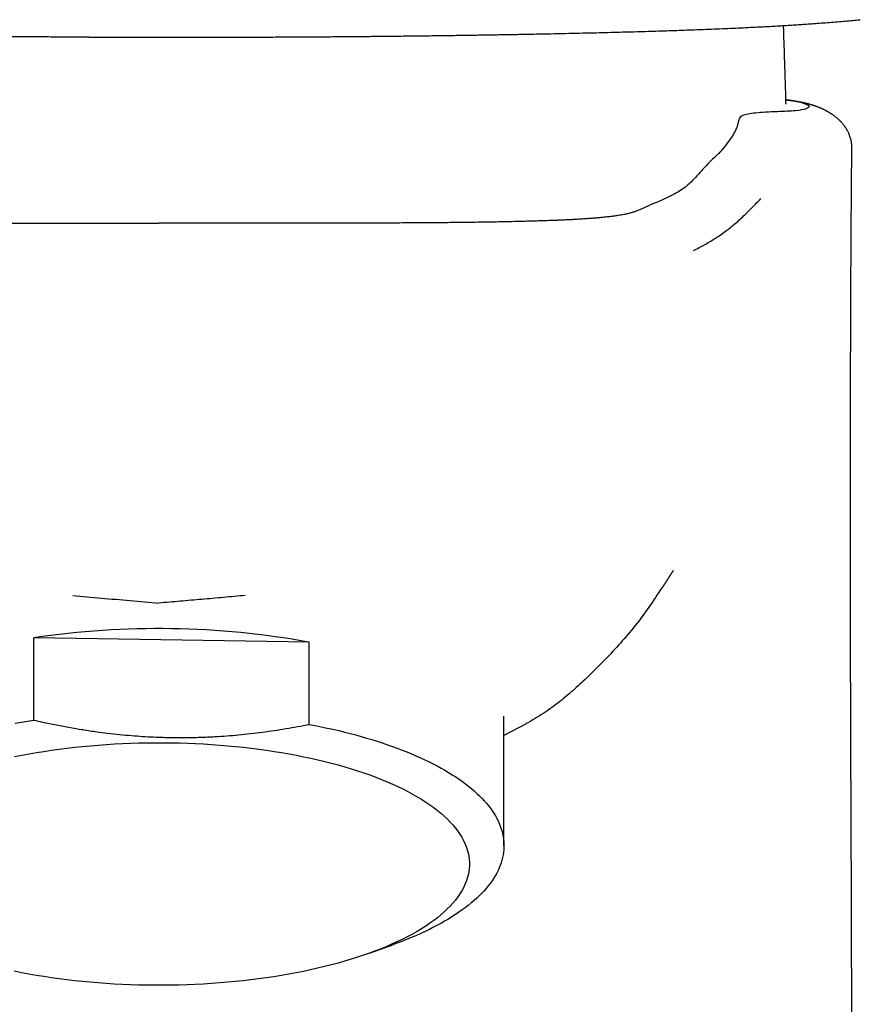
# Model space of a CAD drawing. Header units: millimetres. Extents: x 8 to 856, y 12 to 776.
# Tile 12 of 30: x 378 to 407, y 657 to 691. Entities that reach past the tile are written whole.
import ezdxf

# ---------------------------------------------------------------- set-up
doc = ezdxf.new("R2010")
doc.units = ezdxf.units.MM

msp = doc.modelspace()

# ---------------------------------------------------------------- linework, layer by layer
at = {"color": 7, "linetype": 'Continuous', "lineweight": 30}
for p, q in [((404.264, 690.722), (404.262, 690.779)), ((406.862, 690.976), (406.933, 690.982)), ((382.63, 690.371), (382.63, 690.372)), ((382.63, 690.371), (382.648, 690.371)), ((382.648, 690.371), (382.665, 690.371)), ((382.665, 690.371), (382.665, 690.371)), ((378.183, 666.612), (378.183, 669.472)), ((387.767, 669.324), (378.183, 669.472)), ((387.767, 666.463), (387.767, 669.324)), ((394.539, 662.243), (394.539, 666.75)), ((395.314, 666.488), (394.539, 666.075)), ((389.859, 658.503), (390.673, 658.796))]:
    msp.add_line(p, q, dxfattribs=at)
at = {"color": 7, "linetype": 'Continuous', "lineweight": 30, "flags": 128}
for points in [[(377.542, 666.506), (377.754, 666.543), (377.967, 666.578), (378.183, 666.612)], [(387.767, 666.463), (387.976, 666.423), (388.184, 666.381), (388.389, 666.337), (388.592, 666.291), (388.793, 666.245), (388.991, 666.196), (389.187, 666.146), (389.381, 666.095), (389.572, 666.042), (389.76, 665.988), (389.945, 665.932), (390.128, 665.875), (390.307, 665.817), (390.484, 665.757), (390.658, 665.696), (390.829, 665.633), (390.996, 665.569), (391.16, 665.504), (391.321, 665.438), (391.479, 665.37), (391.633, 665.302), (391.784, 665.232), (391.932, 665.161), (392.075, 665.089), (392.215, 665.016), (392.352, 664.942), (392.485, 664.866), (392.614, 664.79), (392.739, 664.713), (392.86, 664.635), (392.977, 664.556), (393.091, 664.476), (393.2, 664.395), (393.305, 664.313), (393.407, 664.231), (393.504, 664.148), (393.597, 664.064), (393.685, 663.979), (393.77, 663.894), (393.85, 663.808), (393.926, 663.722), (393.998, 663.635), (394.065, 663.547), (394.128, 663.459), (394.186, 663.371), (394.24, 663.282), (394.29, 663.193), (394.335, 663.103), (394.376, 663.013), (394.412, 662.923), (394.443, 662.832), (394.471, 662.741), (394.493, 662.651), (394.511, 662.559), (394.525, 662.468), (394.534, 662.377), (394.538, 662.285), (394.538, 662.194), (394.533, 662.103), (394.524, 662.011), (394.51, 661.92), (394.492, 661.829), (394.469, 661.738), (394.441, 661.647), (394.409, 661.557), (394.373, 661.467), (394.332, 661.377), (394.287, 661.287), (394.237, 661.198), (394.182, 661.109), (394.124, 661.02), (394.06, 660.932), (393.993, 660.845), (393.921, 660.758), (393.845, 660.672), (393.764, 660.586), (393.679, 660.501), (393.59, 660.416), (393.497, 660.332), (393.4, 660.249), (393.298, 660.167), (393.193, 660.085), (393.083, 660.005), (392.969, 659.925), (392.852, 659.846), (392.73, 659.768), (392.605, 659.691), (392.476, 659.614), (392.343, 659.539), (392.206, 659.465), (392.065, 659.392), (391.921, 659.32), (391.774, 659.249), (391.623, 659.179), (391.468, 659.111), (391.31, 659.043), (391.149, 658.977), (390.985, 658.912), (390.817, 658.849), (390.673, 658.796)], [(377.514, 665.341), (377.766, 665.391), (378.021, 665.438), (378.279, 665.483), (378.54, 665.525), (378.804, 665.565), (379.071, 665.602), (379.34, 665.636), (379.611, 665.667), (379.884, 665.696), (380.159, 665.721), (380.436, 665.744), (380.714, 665.764), (380.993, 665.782), (381.273, 665.796), (381.555, 665.808), (381.836, 665.816), (382.119, 665.822), (382.401, 665.825), (382.684, 665.825), (382.967, 665.822), (383.249, 665.816), (383.531, 665.807), (383.812, 665.796), (384.092, 665.781), (384.372, 665.764), (384.65, 665.744), (384.926, 665.721), (385.201, 665.695), (385.474, 665.666), (385.745, 665.635), (386.014, 665.601), (386.281, 665.564), (386.545, 665.524), (386.806, 665.482), (387.064, 665.437), (387.319, 665.389), (387.571, 665.339), (387.819, 665.286), (388.064, 665.231), (388.305, 665.173), (388.542, 665.113), (388.775, 665.05), (389.004, 664.985), (389.228, 664.918), (389.448, 664.849), (389.663, 664.777), (389.873, 664.703), (390.078, 664.627), (390.278, 664.549), (390.472, 664.468), (390.661, 664.386), (390.845, 664.302), (391.023, 664.216), (391.195, 664.129), (391.361, 664.039), (391.521, 663.948), (391.675, 663.856), (391.822, 663.761), (391.964, 663.666), (392.098, 663.569), (392.227, 663.47), (392.348, 663.37), (392.463, 663.27), (392.571, 663.167), (392.673, 663.064), (392.767, 662.96), (392.854, 662.855), (392.934, 662.749), (393.007, 662.642), (393.073, 662.535), (393.132, 662.427), (393.183, 662.318), (393.227, 662.209), (393.264, 662.1), (393.294, 661.99), (393.316, 661.88), (393.33, 661.769), (393.338, 661.659), (393.338, 661.548), (393.33, 661.438)], [(393.33, 661.438), (393.315, 661.328), (393.293, 661.217), (393.263, 661.108), (393.226, 660.998), (393.182, 660.889), (393.13, 660.78), (393.071, 660.672), (393.005, 660.565), (392.932, 660.458), (392.852, 660.352), (392.764, 660.247), (392.67, 660.143), (392.568, 660.04), (392.46, 659.938), (392.345, 659.837), (392.223, 659.737), (392.095, 659.639), (391.96, 659.542), (391.818, 659.446), (391.67, 659.352), (391.516, 659.259), (391.356, 659.168), (391.19, 659.079), (391.017, 658.991), (390.839, 658.906), (390.656, 658.822), (390.466, 658.74), (390.272, 658.659), (390.072, 658.581), (389.867, 658.505), (389.656, 658.431), (389.441, 658.36), (389.222, 658.29), (388.997, 658.223), (388.768, 658.158), (388.535, 658.096), (388.298, 658.035), (388.057, 657.978), (387.812, 657.923), (387.564, 657.87), (387.312, 657.82), (387.056, 657.772), (386.798, 657.727), (386.537, 657.685), (386.273, 657.646), (386.006, 657.609), (385.737, 657.575), (385.466, 657.543), (385.193, 657.515), (384.918, 657.489), (384.642, 657.466), (384.363, 657.446), (384.084, 657.429), (383.804, 657.414), (383.523, 657.403), (383.241, 657.394), (382.958, 657.389), (382.676, 657.386), (382.393, 657.386), (382.11, 657.389), (381.828, 657.394), (381.546, 657.403), (381.265, 657.415), (380.985, 657.429), (380.706, 657.447), (380.428, 657.467), (380.151, 657.49), (379.876, 657.516), (379.603, 657.544), (379.332, 657.576), (379.063, 657.61), (378.797, 657.647), (378.533, 657.686), (378.272, 657.729), (378.013, 657.774), (377.758, 657.821), (377.506, 657.871)]]:
    msp.add_lwpolyline(points, dxfattribs=at)
at = {"color": 7, "linetype": 'Continuous', "lineweight": 30}
msp.add_arc((382.525, 640.412), 29.383, 79.7243, 98.4993, dxfattribs=at)
for points, knots in [([(382.665, 690.371), (382.817, 690.371), (383.185, 690.371), (383.769, 690.371), (384.415, 690.373), (385.059, 690.374), (385.701, 690.376), (386.342, 690.379), (386.961, 690.382), (387.561, 690.386), (388.14, 690.389), (388.716, 690.393), (389.289, 690.398), (389.859, 690.403), (390.417, 690.409), (390.962, 690.414), (391.497, 690.42), (392.027, 690.427), (392.554, 690.434), (393.076, 690.441), (393.594, 690.449), (394.107, 690.457), (394.622, 690.466), (395.139, 690.475), (395.657, 690.485), (396.168, 690.495), (396.671, 690.505), (397.165, 690.517), (397.628, 690.527), (398.061, 690.538), (398.464, 690.549), (398.862, 690.56), (399.253, 690.571), (399.635, 690.582), (400.007, 690.594), (400.37, 690.606), (400.723, 690.618), (401.09, 690.631), (401.469, 690.645), (401.856, 690.66), (402.232, 690.676), (402.595, 690.692), (402.947, 690.708), (403.272, 690.724), (403.569, 690.739), (403.841, 690.754), (404.104, 690.769), (404.359, 690.784), (404.603, 690.799), (404.839, 690.815), (405.066, 690.83), (405.286, 690.846), (405.53, 690.864), (405.795, 690.884), (406.077, 690.907), (406.348, 690.93), (406.61, 690.953), (406.778, 690.968), (406.862, 690.976)], [0, 0, 0, 0, 0.014266, 0.034531, 0.05477, 0.074983, 0.095174, 0.115342, 0.135489, 0.15394, 0.172375, 0.190798, 0.209209, 0.227612, 0.246011, 0.263585, 0.281179, 0.298789, 0.316412, 0.334043, 0.351678, 0.369314, 0.386946, 0.40541, 0.423864, 0.442305, 0.46073, 0.479136, 0.497524, 0.513272, 0.529063, 0.544885, 0.560726, 0.576573, 0.592132, 0.607674, 0.623188, 0.638665, 0.657047, 0.675395, 0.693719, 0.712028, 0.730332, 0.748638, 0.764304, 0.779981, 0.79567, 0.811379, 0.827111, 0.842591, 0.858094, 0.873616, 0.88915, 0.911352, 0.933553, 0.955742, 0.977901, 1, 1, 1, 1]), ([(404.35, 688.046), (404.347, 688.163), (404.338, 688.519), (404.318, 689.149), (404.292, 689.925), (404.273, 690.461), (404.264, 690.722)], [0, 0, 0, 0, 0.130547, 0.399127, 0.706838, 1, 1, 1, 1]), ([(380.104, 690.375), (380.088, 690.375), (379.859, 690.375), (379.418, 690.377), (378.782, 690.38), (378.177, 690.383), (377.603, 690.386), (377.219, 690.389), (376.994, 690.391), (376.926, 690.391), (376.858, 690.392), (376.79, 690.392), (376.722, 690.393), (376.648, 690.393), (376.433, 690.395), (376.059, 690.398), (375.535, 690.402), (375.015, 690.407), (374.609, 690.412), (374.374, 690.414), (374.287, 690.415), (374.26, 690.415), (374.233, 690.416), (374.206, 690.416), (374.179, 690.416), (373.984, 690.418), (373.623, 690.423), (373.1, 690.429), (372.582, 690.436), (372.164, 690.442), (371.843, 690.447), (371.616, 690.45), (371.391, 690.454), (371.166, 690.457), (370.937, 690.461), (370.702, 690.465), (370.526, 690.468), (370.432, 690.47), (370.418, 690.47)], [0, 0, 0, 0, 0.004665, 0.068079, 0.131441, 0.194824, 0.249414, 0.303934, 0.310784, 0.317634, 0.324483, 0.331331, 0.338179, 0.345032, 0.353994, 0.40317, 0.458831, 0.514282, 0.562924, 0.584285, 0.587081, 0.589876, 0.592671, 0.595465, 0.598259, 0.601053, 0.656131, 0.711002, 0.765691, 0.820222, 0.844662, 0.869078, 0.893472, 0.917846, 0.942203, 0.968466, 0.995476, 1, 1, 1, 1]), ([(380.103, 690.375), (380.187, 690.374), (380.426, 690.374), (380.819, 690.373), (381.281, 690.372), (381.738, 690.371), (382.188, 690.371), (382.485, 690.371), (382.63, 690.371)], [0, 0, 0, 0, 0.099525, 0.2844951, 0.4670494, 0.6478477, 0.8275519, 1, 1, 1, 1]), ([(404.346, 688.193), (404.363, 688.191), (404.664, 688.156), (404.986, 688.084), (405.194, 687.975), (405.081, 687.874), (404.729, 687.808), (403.986, 687.78), (403.231, 687.742), (402.793, 687.655), (402.706, 687.528), (402.682, 687.393), (402.648, 687.26), (402.593, 687.128), (402.412, 686.805), (402.184, 686.532), (401.992, 686.301)], [0, 0, 0, 0, 0.002713, 0.050195, 0.09765, 0.145129, 0.192602, 0.240093, 0.300862, 0.361621, 0.422418, 0.483219, 0.544015, 0.60481, 0.665609, 1, 1, 1, 1]), ([(406.638, 686.523), (406.638, 686.542), (406.638, 686.577), (406.635, 686.626), (406.631, 686.666), (406.627, 686.699), (406.623, 686.726), (406.615, 686.773), (406.6, 686.839), (406.573, 686.925), (406.547, 686.995), (406.519, 687.056), (406.493, 687.108), (406.466, 687.156), (406.442, 687.196), (406.421, 687.227), (406.402, 687.255), (406.381, 687.285), (406.354, 687.32), (406.323, 687.358), (406.291, 687.395), (406.263, 687.426), (406.238, 687.451), (406.217, 687.472), (406.196, 687.492), (406.172, 687.514), (406.145, 687.539), (406.111, 687.568), (406.074, 687.598), (406.035, 687.628), (405.999, 687.655), (405.967, 687.677), (405.939, 687.696), (405.913, 687.713), (405.887, 687.729), (405.859, 687.747), (405.83, 687.764), (405.805, 687.778), (405.786, 687.789), (405.772, 687.797), (405.759, 687.804), (405.744, 687.812), (405.722, 687.823), (405.695, 687.838), (405.664, 687.852), (405.638, 687.865), (405.614, 687.876), (405.59, 687.887), (405.565, 687.899), (405.537, 687.911), (405.508, 687.922), (405.478, 687.935), (405.447, 687.947), (405.417, 687.958), (405.389, 687.968), (405.364, 687.977), (405.345, 687.984), (405.33, 687.989), (405.318, 687.993), (405.303, 687.998), (405.285, 688.003), (405.263, 688.01), (405.239, 688.018), (405.216, 688.025), (405.195, 688.031), (405.174, 688.037), (405.151, 688.043), (405.126, 688.05), (405.1, 688.056), (405.073, 688.063), (405.047, 688.07), (405.022, 688.075), (404.999, 688.081), (404.976, 688.086), (404.952, 688.091), (404.926, 688.097), (404.9, 688.102), (404.875, 688.107), (404.851, 688.112), (404.823, 688.117), (404.789, 688.124), (404.748, 688.132), (404.706, 688.139), (404.668, 688.146), (404.634, 688.151), (404.604, 688.156), (404.571, 688.161), (404.536, 688.167), (404.497, 688.173), (404.456, 688.179), (404.415, 688.185), (404.379, 688.19), (404.356, 688.193), (404.346, 688.195)], [0, 0, 0, 0, 0.00986, 0.018334, 0.025467, 0.031297, 0.035851, 0.039736, 0.057093, 0.0715, 0.086796, 0.097243, 0.108237, 0.118954, 0.128142, 0.134302, 0.14037, 0.147686, 0.156253, 0.167112, 0.176934, 0.185413, 0.192575, 0.198453, 0.204427, 0.211695, 0.220241, 0.229839, 0.242403, 0.254667, 0.265691, 0.275502, 0.284126, 0.291607, 0.300317, 0.309411, 0.318886, 0.328535, 0.333843, 0.338374, 0.342204, 0.347018, 0.35353, 0.364267, 0.375185, 0.384401, 0.392223, 0.400593, 0.409869, 0.419974, 0.430636, 0.441896, 0.453877, 0.465927, 0.477447, 0.487625, 0.496153, 0.500589, 0.505476, 0.511785, 0.519514, 0.52866, 0.540585, 0.550552, 0.558569, 0.569378, 0.580422, 0.591974, 0.605001, 0.619496, 0.633468, 0.646125, 0.657937, 0.669717, 0.682855, 0.697345, 0.711902, 0.72557, 0.73835, 0.750247, 0.771325, 0.794117, 0.81756, 0.839114, 0.854646, 0.870196, 0.887087, 0.905318, 0.925256, 0.946387, 0.966868, 0.986248, 1, 1, 1, 1]), ([(401.977, 686.303), (401.816, 686.148), (401.496, 685.838), (401.155, 685.43), (400.782, 685.086), (400.269, 684.807), (399.849, 684.627), (399.638, 684.538)], [0, 0, 0, 0, 0.250001, 0.500004, 0.666675, 0.833331, 1, 1, 1, 1]), ([(406.637, 654.472), (406.637, 654.497), (406.637, 654.542), (406.637, 654.603), (406.637, 654.652), (406.637, 654.691), (406.637, 654.724), (406.637, 654.754), (406.637, 654.786), (406.637, 654.825), (406.637, 654.872), (406.637, 654.918), (406.637, 654.962), (406.637, 655.006), (406.637, 655.054), (406.637, 655.104), (406.637, 655.149), (406.637, 655.191), (406.637, 655.236), (406.637, 655.283), (406.637, 655.326), (406.636, 655.363), (406.636, 655.4), (406.636, 655.442), (406.636, 655.485), (406.636, 655.526), (406.636, 655.563), (406.636, 655.6), (406.636, 655.643), (406.636, 655.688), (406.636, 655.73), (406.636, 655.768), (406.636, 655.808), (406.636, 655.862), (406.636, 655.923), (406.636, 655.995), (406.636, 656.065), (406.636, 656.135), (406.636, 656.207), (406.636, 656.276), (406.636, 656.347), (406.635, 656.407), (406.635, 656.461), (406.635, 656.502), (406.635, 656.54), (406.635, 656.58), (406.635, 656.623), (406.635, 656.667), (406.635, 656.704), (406.635, 656.737), (406.635, 656.773), (406.635, 656.817), (406.635, 656.874), (406.635, 656.94), (406.634, 657.01), (406.634, 657.074), (406.634, 657.139), (406.634, 657.201), (406.634, 657.262), (406.634, 657.317), (406.634, 657.37), (406.634, 657.424), (406.634, 657.486), (406.633, 657.547), (406.633, 657.611), (406.633, 657.673), (406.633, 657.734), (406.633, 657.796), (406.633, 657.858), (406.633, 657.915), (406.633, 657.962), (406.632, 657.999), (406.632, 658.041), (406.632, 658.085), (406.632, 658.129), (406.632, 658.173), (406.632, 658.22), (406.632, 658.272), (406.632, 658.321), (406.632, 658.364), (406.631, 658.406), (406.631, 658.45), (406.631, 658.496), (406.631, 658.539), (406.631, 658.581), (406.631, 658.624), (406.631, 658.671), (406.631, 658.723), (406.63, 658.782), (406.63, 658.85), (406.63, 658.912), (406.63, 658.962), (406.63, 658.995), (406.63, 659.024), (406.63, 659.056), (406.63, 659.093), (406.629, 659.136), (406.629, 659.176), (406.629, 659.214), (406.629, 659.254), (406.629, 659.308), (406.629, 659.372), (406.629, 659.447), (406.628, 659.522), (406.628, 659.596), (406.628, 659.665), (406.628, 659.731), (406.627, 659.79), (406.627, 659.841), (406.627, 659.882), (406.627, 659.917), (406.627, 659.953), (406.627, 659.994), (406.627, 660.052), (406.626, 660.119), (406.626, 660.193), (406.626, 660.259), (406.626, 660.318), (406.626, 660.367), (406.625, 660.412), (406.625, 660.459), (406.625, 660.51), (406.625, 660.56), (406.625, 660.618), (406.624, 660.684), (406.624, 660.754), (406.624, 660.825), (406.624, 660.896), (406.623, 660.973), (406.623, 661.045), (406.623, 661.111), (406.623, 661.166), (406.623, 661.212), (406.622, 661.255), (406.622, 661.302), (406.622, 661.356), (406.622, 661.413), (406.622, 661.469), (406.621, 661.523), (406.621, 661.578), (406.621, 661.633), (406.621, 661.683), (406.621, 661.728), (406.62, 661.767), (406.62, 661.809), (406.62, 661.854), (406.62, 661.9), (406.62, 661.944), (406.62, 661.985), (406.619, 662.024), (406.619, 662.09), (406.619, 662.183), (406.618, 662.298), (406.618, 662.41), (406.617, 662.52), (406.617, 662.645), (406.617, 662.749), (406.616, 662.831), (406.616, 662.881), (406.616, 662.935), (406.616, 662.993), (406.615, 663.051), (406.615, 663.102), (406.615, 663.146), (406.615, 663.19), (406.615, 663.239), (406.614, 663.295), (406.614, 663.351), (406.614, 663.408), (406.614, 663.467), (406.613, 663.53), (406.613, 663.592), (406.613, 663.653), (406.613, 663.711), (406.612, 663.765), (406.612, 663.811), (406.612, 663.855), (406.612, 663.902), (406.612, 663.966), (406.611, 664.046), (406.611, 664.143), (406.61, 664.229), (406.61, 664.302), (406.61, 664.359), (406.61, 664.415), (406.61, 664.477), (406.609, 664.541), (406.609, 664.601), (406.609, 664.652), (406.609, 664.7), (406.608, 664.748), (406.608, 664.799), (406.608, 664.853), (406.608, 664.912), (406.608, 664.974), (406.607, 665.032), (406.607, 665.087), (406.607, 665.141), (406.607, 665.197), (406.606, 665.247), (406.606, 665.288), (406.606, 665.325), (406.606, 665.366), (406.606, 665.415), (406.606, 665.469), (406.605, 665.519), (406.605, 665.56), (406.605, 665.589), (406.605, 665.615), (406.605, 665.64), (406.605, 665.671), (406.605, 665.705), (406.605, 665.741), (406.604, 665.783), (406.604, 665.827), (406.604, 665.875), (406.604, 665.924), (406.604, 665.984), (406.603, 666.055), (406.603, 666.139), (406.603, 666.223), (406.603, 666.305), (406.602, 666.387), (406.602, 666.475), (406.602, 666.571), (406.601, 666.669), (406.601, 666.762), (406.601, 666.846), (406.601, 666.915), (406.6, 666.972), (406.6, 667.025), (406.6, 667.087), (406.6, 667.158), (406.6, 667.234), (406.599, 667.311), (406.599, 667.38), (406.599, 667.436), (406.599, 667.477), (406.599, 667.512), (406.599, 667.547), (406.598, 667.589), (406.598, 667.641), (406.598, 667.706), (406.598, 667.774), (406.598, 667.844), (406.598, 667.913), (406.597, 667.982), (406.597, 668.044), (406.597, 668.098), (406.597, 668.148), (406.597, 668.228), (406.596, 668.342), (406.596, 668.492), (406.596, 668.628), (406.595, 668.746), (406.595, 668.845), (406.595, 668.942), (406.595, 669.03), (406.594, 669.113), (406.594, 669.199), (406.594, 669.292), (406.594, 669.386), (406.594, 669.474), (406.594, 669.552), (406.593, 669.617), (406.593, 669.671), (406.593, 669.723), (406.593, 669.782), (406.593, 669.848), (406.593, 669.918), (406.593, 669.987), (406.593, 670.051), (406.593, 670.105), (406.592, 670.148), (406.592, 670.186), (406.592, 670.227), (406.592, 670.276), (406.592, 670.332), (406.592, 670.39), (406.592, 670.448), (406.592, 670.505), (406.592, 670.564), (406.592, 670.625), (406.592, 670.682), (406.591, 670.732), (406.591, 670.775), (406.591, 670.816), (406.591, 670.86), (406.591, 670.91), (406.591, 670.961), (406.591, 671.012), (406.591, 671.064), (406.591, 671.12), (406.591, 671.182), (406.591, 671.245), (406.591, 671.304), (406.591, 671.36), (406.591, 671.417), (406.591, 671.479), (406.59, 671.546), (406.59, 671.625), (406.59, 671.715), (406.59, 671.812), (406.59, 671.904), (406.59, 671.993), (406.59, 672.089), (406.59, 672.197), (406.59, 672.317), (406.59, 672.439), (406.59, 672.556), (406.59, 672.668), (406.589, 672.781), (406.589, 672.897), (406.589, 673.016), (406.589, 673.141), (406.589, 673.266), (406.589, 673.399), (406.589, 673.536), (406.589, 673.677), (406.589, 673.814), (406.589, 673.94), (406.589, 674.059), (406.589, 674.177), (406.589, 674.298), (406.589, 674.417), (406.589, 674.529), (406.589, 674.639), (406.589, 674.752), (406.59, 674.87), (406.59, 674.988), (406.59, 675.101), (406.59, 675.21), (406.59, 675.319), (406.59, 675.418), (406.59, 675.508), (406.59, 675.587), (406.59, 675.667), (406.59, 675.742), (406.59, 675.809), (406.59, 675.871), (406.59, 675.934), (406.59, 676.004), (406.591, 676.081), (406.591, 676.167), (406.591, 676.248), (406.591, 676.322), (406.591, 676.383), (406.591, 676.435), (406.591, 676.473), (406.591, 676.499), (406.591, 676.517), (406.591, 676.536), (406.591, 676.565), (406.591, 676.605), (406.591, 676.66), (406.591, 676.725), (406.592, 676.8), (406.592, 676.881), (406.592, 676.996), (406.592, 677.139), (406.592, 677.299), (406.593, 677.439), (406.593, 677.563), (406.593, 677.661), (406.593, 677.736), (406.593, 677.789), (406.593, 677.841), (406.594, 677.888), (406.594, 677.929), (406.594, 677.962), (406.594, 677.992), (406.594, 678.023), (406.594, 678.059), (406.594, 678.101), (406.594, 678.148), (406.594, 678.209), (406.594, 678.285), (406.595, 678.378), (406.595, 678.483), (406.595, 678.599), (406.596, 678.726), (406.596, 678.863), (406.596, 679.011), (406.597, 679.17), (406.597, 679.298), (406.597, 679.392), (406.598, 679.444), (406.598, 679.49), (406.598, 679.526), (406.598, 679.552), (406.598, 679.571), (406.598, 679.586), (406.598, 679.603), (406.598, 679.633), (406.598, 679.682), (406.599, 679.754), (406.599, 679.852), (406.599, 679.968), (406.6, 680.098), (406.6, 680.223), (406.601, 680.36), (406.601, 680.509), (406.602, 680.668), (406.603, 680.823), (406.603, 680.977), (406.604, 681.102), (406.604, 681.194), (406.604, 681.252), (406.604, 681.301), (406.605, 681.343), (406.605, 681.387), (406.605, 681.437), (406.605, 681.498), (406.606, 681.569), (406.606, 681.714), (406.607, 681.936), (406.608, 682.173), (406.609, 682.358), (406.61, 682.484), (406.611, 682.61), (406.611, 682.728), (406.612, 682.834), (406.612, 682.925), (406.613, 683.002), (406.613, 683.065), (406.614, 683.113), (406.614, 683.148), (406.614, 683.175), (406.614, 683.196), (406.614, 683.216), (406.614, 683.239), (406.614, 683.269), (406.615, 683.312), (406.615, 683.371), (406.615, 683.447), (406.616, 683.537), (406.617, 683.64), (406.617, 683.758), (406.618, 683.887), (406.619, 684.028), (406.62, 684.18), (406.621, 684.344), (406.622, 684.521), (406.624, 684.71), (406.625, 684.912), (406.627, 685.135), (406.629, 685.378), (406.631, 685.643), (406.633, 685.923), (406.635, 686.219), (406.637, 686.42), (406.638, 686.524)], [0, 0, 0, 0, 0.002306, 0.004216, 0.005733, 0.00689, 0.0079, 0.008808, 0.009636, 0.010934, 0.012484, 0.013999, 0.015287, 0.016577, 0.018137, 0.019815, 0.02119, 0.022343, 0.023756, 0.025432, 0.026738, 0.027805, 0.028876, 0.030191, 0.031677, 0.032965, 0.034005, 0.035082, 0.036475, 0.038013, 0.039309, 0.040365, 0.04157, 0.043046, 0.045409, 0.04728, 0.049781, 0.051942, 0.053901, 0.056444, 0.058414, 0.060555, 0.062087, 0.063401, 0.064464, 0.065637, 0.067078, 0.068553, 0.069665, 0.070564, 0.071663, 0.073036, 0.074635, 0.077062, 0.079193, 0.081147, 0.083062, 0.085224, 0.086989, 0.08874, 0.090372, 0.091962, 0.093816, 0.096099, 0.097747, 0.099752, 0.101888, 0.103517, 0.105513, 0.107721, 0.10883, 0.109892, 0.111201, 0.112684, 0.114055, 0.115287, 0.116791, 0.118489, 0.120118, 0.121403, 0.122549, 0.123973, 0.125512, 0.126861, 0.128059, 0.129399, 0.130905, 0.132384, 0.134309, 0.136423, 0.138778, 0.140042, 0.141092, 0.141927, 0.142763, 0.144011, 0.145458, 0.146737, 0.147806, 0.148976, 0.150458, 0.152841, 0.155027, 0.157437, 0.159859, 0.161948, 0.163914, 0.165985, 0.167452, 0.168746, 0.169758, 0.170758, 0.172064, 0.173667, 0.176147, 0.178318, 0.180557, 0.182381, 0.183835, 0.185077, 0.186599, 0.188288, 0.189816, 0.191262, 0.193749, 0.195949, 0.197861, 0.200315, 0.202621, 0.205081, 0.207004, 0.208816, 0.210182, 0.211321, 0.212839, 0.214625, 0.216394, 0.218132, 0.219828, 0.221508, 0.223249, 0.224941, 0.226241, 0.227406, 0.228621, 0.230108, 0.231613, 0.232984, 0.234223, 0.235399, 0.236625, 0.240388, 0.244129, 0.247432, 0.250847, 0.254373, 0.259103, 0.260638, 0.262045, 0.263747, 0.265682, 0.267506, 0.269132, 0.270419, 0.271649, 0.273211, 0.275087, 0.276871, 0.278458, 0.280365, 0.282401, 0.28434, 0.286139, 0.288177, 0.289773, 0.291132, 0.292455, 0.293932, 0.295533, 0.298439, 0.301443, 0.304573, 0.306498, 0.308245, 0.309872, 0.311803, 0.31403, 0.315874, 0.317371, 0.318846, 0.320355, 0.32186, 0.323576, 0.325417, 0.327415, 0.329324, 0.33086, 0.332569, 0.334424, 0.336029, 0.337257, 0.338225, 0.339514, 0.341076, 0.342816, 0.34461, 0.345767, 0.346656, 0.347334, 0.34812, 0.349061, 0.350159, 0.351341, 0.352451, 0.35404, 0.355484, 0.356984, 0.358549, 0.361084, 0.36369, 0.366401, 0.368936, 0.371365, 0.374084, 0.377175, 0.380343, 0.383243, 0.385877, 0.38817, 0.389696, 0.391234, 0.393178, 0.395473, 0.397851, 0.400278, 0.402707, 0.404305, 0.405555, 0.40653, 0.407583, 0.408762, 0.410495, 0.412481, 0.414813, 0.416833, 0.419058, 0.421303, 0.423234, 0.424864, 0.426404, 0.427917, 0.432353, 0.437027, 0.441985, 0.445019, 0.448123, 0.451231, 0.454063, 0.456359, 0.459028, 0.462124, 0.465077, 0.467848, 0.470332, 0.472356, 0.473949, 0.475359, 0.477238, 0.479439, 0.481591, 0.483773, 0.485865, 0.487623, 0.488844, 0.489889, 0.491162, 0.492681, 0.494446, 0.496396, 0.498128, 0.499914, 0.501755, 0.503649, 0.50555, 0.507136, 0.508347, 0.509573, 0.51093, 0.512487, 0.514243, 0.515687, 0.517294, 0.519062, 0.520993, 0.523069, 0.524955, 0.526521, 0.528334, 0.530269, 0.532363, 0.534582, 0.537705, 0.540742, 0.543655, 0.546368, 0.549002, 0.552634, 0.55649, 0.560318, 0.56403, 0.567421, 0.570826, 0.574546, 0.57832, 0.582035, 0.586152, 0.5901, 0.594464, 0.598935, 0.603308, 0.607279, 0.610737, 0.614514, 0.618332, 0.622086, 0.62558, 0.628847, 0.632401, 0.636152, 0.639872, 0.643467, 0.64675, 0.650084, 0.65366, 0.656034, 0.658506, 0.661076, 0.663494, 0.66552, 0.667322, 0.669271, 0.67145, 0.673866, 0.676528, 0.679435, 0.681488, 0.683501, 0.685129, 0.68636, 0.687048, 0.68753, 0.688101, 0.688818, 0.690185, 0.691888, 0.693928, 0.696304, 0.698915, 0.70146, 0.707117, 0.712296, 0.716436, 0.720242, 0.723905, 0.725594, 0.727259, 0.7289, 0.73045, 0.73168, 0.732756, 0.733548, 0.734503, 0.73563, 0.736928, 0.738396, 0.740036, 0.742618, 0.745534, 0.748791, 0.752409, 0.756391, 0.760654, 0.765267, 0.770228, 0.775536, 0.777304, 0.779017, 0.78044, 0.781563, 0.782386, 0.782903, 0.783323, 0.783829, 0.784422, 0.78618, 0.788426, 0.791161, 0.795306, 0.799352, 0.803265, 0.807047, 0.812221, 0.817142, 0.82198, 0.826786, 0.83156, 0.833639, 0.835443, 0.836962, 0.838197, 0.83944, 0.841011, 0.842931, 0.845198, 0.847632, 0.8566, 0.866004, 0.869889, 0.873846, 0.877866, 0.881612, 0.884919, 0.887739, 0.890135, 0.892108, 0.893658, 0.894654, 0.89541, 0.896115, 0.896628, 0.897316, 0.898247, 0.899421, 0.901365, 0.903741, 0.906549, 0.909788, 0.913458, 0.917558, 0.921898, 0.926633, 0.931762, 0.937286, 0.943202, 0.94951, 0.95621, 0.964029, 0.97232, 0.981079, 0.990307, 1, 1, 1, 1]), ([(365.439, 684.538), (365.482, 684.519), (365.567, 684.482), (365.673, 684.433), (365.77, 684.39), (365.846, 684.358), (365.916, 684.33), (365.974, 684.307), (366.031, 684.288), (366.086, 684.271), (366.141, 684.255), (366.197, 684.24), (366.253, 684.227), (366.321, 684.212), (366.402, 684.196), (366.499, 684.179), (366.606, 684.162), (366.712, 684.146), (366.815, 684.133), (366.909, 684.121), (367.011, 684.11), (367.122, 684.098), (367.241, 684.087), (367.377, 684.075), (367.52, 684.064), (367.668, 684.053), (367.809, 684.044), (367.958, 684.035), (368.116, 684.026), (368.279, 684.018), (368.449, 684.01), (368.625, 684.002), (368.809, 683.995), (368.979, 683.989), (369.133, 683.984), (369.312, 683.979), (369.54, 683.972), (369.822, 683.964), (370.113, 683.957), (370.415, 683.951), (370.726, 683.944), (371.048, 683.939), (371.377, 683.933), (371.693, 683.928), (371.996, 683.925), (372.284, 683.921), (372.575, 683.918), (372.866, 683.916), (373.154, 683.913), (373.441, 683.911), (373.779, 683.909), (374.171, 683.907), (374.61, 683.906), (375.044, 683.904), (375.475, 683.903), (375.898, 683.902), (376.315, 683.902), (376.771, 683.901), (377.274, 683.901), (377.823, 683.9), (378.328, 683.9), (378.788, 683.899), (379.341, 683.899), (380.035, 683.899), (380.869, 683.899), (381.564, 683.898), (382.121, 683.898), (382.399, 683.898), (382.539, 683.898)], [0, 0, 0, 0, 0.057773, 0.115547, 0.150749, 0.185951, 0.209426, 0.232901, 0.248563, 0.264226, 0.279888, 0.291645, 0.303402, 0.315783, 0.331276, 0.346768, 0.362271, 0.377774, 0.388208, 0.398643, 0.409077, 0.41965, 0.430225, 0.440798, 0.453597, 0.463125, 0.472661, 0.482198, 0.491732, 0.501258, 0.510374, 0.519496, 0.528618, 0.537734, 0.54389, 0.550045, 0.561949, 0.573863, 0.585778, 0.597684, 0.609805, 0.621935, 0.634066, 0.646188, 0.656288, 0.666392, 0.676496, 0.686597, 0.696242, 0.705889, 0.715535, 0.730206, 0.744877, 0.758903, 0.772931, 0.786958, 0.800205, 0.813452, 0.831146, 0.848842, 0.866537, 0.879827, 0.893117, 0.919821, 0.946542, 0.973262, 0.986631, 1, 1, 1, 1]), ([(399.637, 684.538), (399.596, 684.519), (399.52, 684.486), (399.414, 684.437), (399.307, 684.39), (399.215, 684.351), (399.14, 684.321), (399.086, 684.3), (399.03, 684.282), (398.973, 684.264), (398.916, 684.249), (398.853, 684.233), (398.784, 684.217), (398.704, 684.201), (398.615, 684.185), (398.513, 684.168), (398.4, 684.151), (398.287, 684.136), (398.179, 684.123), (398.08, 684.112), (397.966, 684.1), (397.835, 684.088), (397.686, 684.075), (397.525, 684.063), (397.353, 684.051), (397.181, 684.04), (397.015, 684.03), (396.856, 684.022), (396.689, 684.014), (396.532, 684.007), (396.388, 684.001), (396.238, 683.995), (396.057, 683.989), (395.844, 683.982), (395.623, 683.975), (395.396, 683.969), (395.165, 683.963), (394.932, 683.957), (394.698, 683.952), (394.458, 683.947), (394.185, 683.941), (393.881, 683.936), (393.543, 683.931), (393.202, 683.926), (392.847, 683.922), (392.478, 683.918), (392.092, 683.915), (391.7, 683.912), (391.308, 683.91), (390.918, 683.908), (390.532, 683.907), (390.119, 683.905), (389.679, 683.904), (389.212, 683.903), (388.743, 683.902), (388.273, 683.901), (387.801, 683.901), (387.328, 683.9), (386.854, 683.9), (386.378, 683.9), (385.901, 683.899), (385.368, 683.899), (384.782, 683.899), (384.141, 683.898), (383.554, 683.898), (383.02, 683.898), (382.699, 683.898), (382.539, 683.898)], [0, 0, 0, 0, 0.0567831, 0.1041054, 0.1514278, 0.1987495, 0.2176869, 0.2366244, 0.255561, 0.2697727, 0.2839843, 0.2981007, 0.3122179, 0.3263338, 0.3414702, 0.3566064, 0.3718463, 0.3870856, 0.3973443, 0.4076042, 0.4178625, 0.4302517, 0.4424412, 0.4546385, 0.4668339, 0.4790208, 0.4883216, 0.4976278, 0.506933, 0.5162324, 0.522508, 0.5287836, 0.5385516, 0.5483281, 0.5581083, 0.5678865, 0.577656, 0.5869867, 0.5963217, 0.6056568, 0.6149877, 0.6275576, 0.6397661, 0.6519789, 0.6641879, 0.6773029, 0.6904183, 0.7037279, 0.717038, 0.7297689, 0.742502, 0.7552338, 0.7703924, 0.7855841, 0.8007774, 0.8159697, 0.8312012, 0.8464336, 0.8616655, 0.8769186, 0.8922898, 0.9076611, 0.9281747, 0.948689, 0.9692027, 0.9846014, 1, 1, 1, 1]), ([(401.128, 682.95), (401.195, 682.984), (401.328, 683.051), (401.514, 683.152), (401.689, 683.254), (401.854, 683.355), (402.026, 683.466), (402.201, 683.588), (402.377, 683.721), (402.548, 683.859), (402.714, 684.004), (402.876, 684.154), (403.029, 684.305), (403.178, 684.456), (403.326, 684.607), (403.426, 684.707), (403.476, 684.757)], [0, 0, 0, 0, 0.0559996, 0.1119988, 0.1679979, 0.2239973, 0.279997, 0.3533307, 0.4266648, 0.4999989, 0.5833324, 0.6666656, 0.749999, 0.8333327, 0.9166664, 1, 1, 1, 1]), ([(400.036, 671.205), (400.036, 671.205), (400.038, 671.208), (400.042, 671.213), (400.047, 671.221), (400.053, 671.23), (400.059, 671.239), (400.065, 671.248), (400.071, 671.257), (400.077, 671.267), (400.085, 671.278), (400.094, 671.292), (400.105, 671.309), (400.117, 671.328), (400.13, 671.347), (400.141, 671.364), (400.151, 671.379), (400.16, 671.393), (400.168, 671.405), (400.175, 671.416), (400.181, 671.426), (400.188, 671.436), (400.196, 671.448), (400.206, 671.463), (400.217, 671.482), (400.23, 671.502), (400.244, 671.522), (400.255, 671.541), (400.266, 671.558), (400.278, 671.576), (400.291, 671.596), (400.304, 671.617), (400.316, 671.636), (400.326, 671.651), (400.333, 671.663), (400.339, 671.672), (400.344, 671.68), (400.35, 671.69), (400.358, 671.702), (400.368, 671.719), (400.381, 671.739), (400.394, 671.759), (400.404, 671.775), (400.411, 671.787), (400.417, 671.797), (400.422, 671.804), (400.426, 671.811), (400.429, 671.816), (400.431, 671.82), (400.431, 671.819), (400.43, 671.819)], [0, 0, 0, 0, 0.00448, 0.037677, 0.072204, 0.104043, 0.133104, 0.159389, 0.182902, 0.203652, 0.223111, 0.25088, 0.278698, 0.307303, 0.339938, 0.362718, 0.384888, 0.40446, 0.421426, 0.435782, 0.447524, 0.45961, 0.474947, 0.493542, 0.515336, 0.543233, 0.567622, 0.588562, 0.606055, 0.625955, 0.64827, 0.67257, 0.693992, 0.711174, 0.721691, 0.729648, 0.738126, 0.748796, 0.761664, 0.776737, 0.805974, 0.830279, 0.849158, 0.868397, 0.892509, 0.921586, 0.944295, 0.969364, 0.995347, 1, 1, 1, 1]), ([(400.025, 671.213), (399.88, 670.988), (399.445, 670.316), (398.611, 669.27), (397.856, 668.516), (397.479, 668.138)], [0, 0, 0, 0, 0.200542, 0.600047, 1, 1, 1, 1]), ([(379.539, 670.948), (379.871, 670.918), (380.537, 670.858), (381.538, 670.771), (382.205, 670.713), (382.538, 670.684)], [0, 0, 0, 0, 0.332699, 0.66604, 1, 1, 1, 1]), ([(385.539, 670.948), (385.286, 670.925), (384.783, 670.879), (384.03, 670.812), (383.282, 670.748), (382.786, 670.707), (382.539, 670.686)], [0, 0, 0, 0, 0.252394, 0.503466, 0.752814, 1, 1, 1, 1]), ([(397.479, 668.139), (397.318, 667.988), (396.994, 667.686), (396.484, 667.246), (395.924, 666.842), (395.521, 666.608), (395.316, 666.489)], [0, 0, 0, 0, 0.242192, 0.487399, 0.739737, 1, 1, 1, 1]), ([(378.183, 666.612), (378.284, 666.589), (378.547, 666.53), (378.973, 666.442), (379.462, 666.35), (379.953, 666.268), (380.418, 666.2), (380.857, 666.145), (381.269, 666.101), (381.669, 666.066), (382.055, 666.04), (382.474, 666.018), (382.942, 666.005), (383.457, 666.002), (383.972, 666.013), (384.453, 666.034), (384.899, 666.064), (385.311, 666.099), (385.722, 666.142), (386.133, 666.193), (386.543, 666.25), (386.952, 666.314), (387.36, 666.385), (387.631, 666.437), (387.767, 666.463)], [0, 0, 0, 0, 0.032291, 0.08363, 0.134969, 0.186417, 0.237864, 0.280686, 0.323513, 0.366334, 0.404855, 0.443376, 0.496551, 0.549805, 0.603097, 0.656466, 0.699258, 0.742051, 0.784935, 0.827818, 0.870825, 0.913831, 0.956916, 1, 1, 1, 1])]:
    msp.add_open_spline(points, degree=3, knots=knots, dxfattribs=at)

doc.saveas('drawing.dxf')
